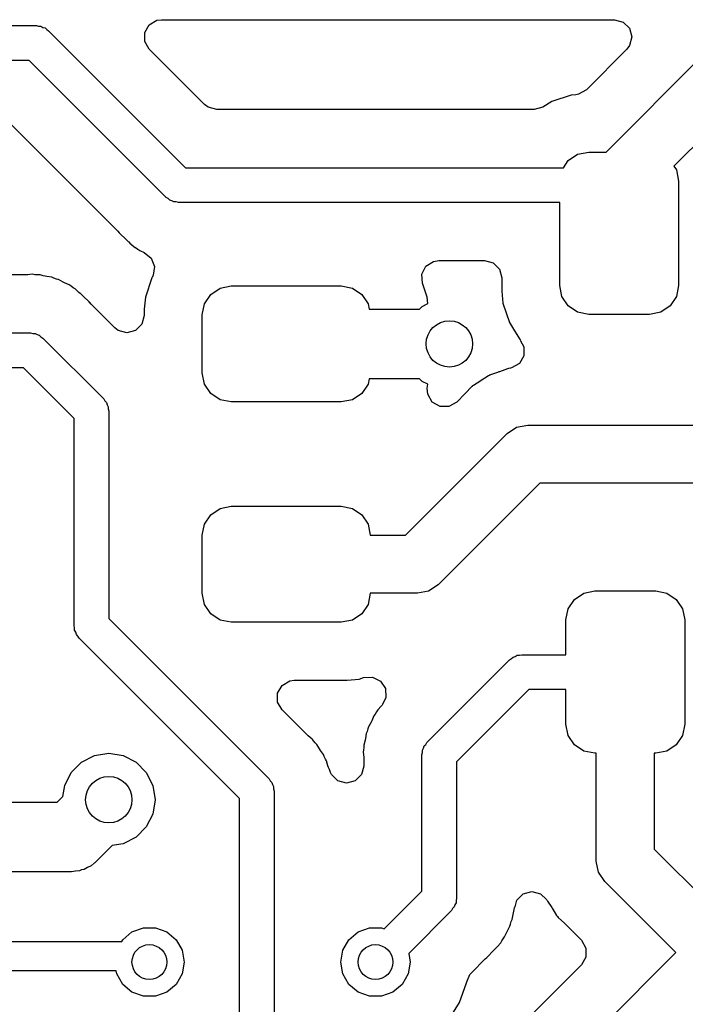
# Model space of a CAD drawing. Extents: x 44 to 146, y -87 to -25.
# Tile 27 of 40: x 107.58 to 113.32, y -69.51 to -61.02. Entities that reach past the tile are written whole.
import ezdxf

# ---------------------------------------------------------------- set-up
doc = ezdxf.new("R2010")
doc.units = 0
doc.layers.add('BLACK', color=7, linetype='CONTINUOUS')

msp = doc.modelspace()

# ---------------------------------------------------------------- linework, layer by layer
at = {"layer": 'BLACK', "linetype": 'CONTINUOUS'}
for p, q in [((108.698205, -61.067541), (108.765, -61.028977)), ((108.765, -61.028977), (108.803564, -61.0239)), ((108.803564, -61.0239), (112.713414, -61.0239)), ((112.713414, -61.0239), (112.787914, -61.043862)), ((112.787914, -61.043862), (112.842452, -61.0984)), ((103.525, -61.075), (107.725, -61.075)), ((107.725, -61.075), (107.744075, -61.080111)), ((107.744075, -61.080111), (107.763823, -61.080111)), ((107.763823, -61.080111), (107.780925, -61.089984)), ((107.780925, -61.089984), (107.8, -61.095096)), ((107.8, -61.095096), (107.813964, -61.10906)), ((107.813964, -61.10906), (107.831066, -61.118934)), ((107.831066, -61.118934), (109.012132, -62.3)), ((108.659641, -61.134336), (108.698205, -61.067541)), ((112.842452, -61.0984), (112.862414, -61.1729)), ((108.659641, -61.211464), (108.659641, -61.134336)), ((108.698205, -61.278259), (108.659641, -61.211464)), ((112.862414, -61.1729), (112.842452, -61.2474)), ((109.175805, -61.755859), (108.698205, -61.278259)), ((112.818773, -61.278259), (112.469164, -61.627866)), ((112.842452, -61.2474), (112.818773, -61.278259)), ((107.662868, -61.375), (103.587132, -61.375)), ((108.843934, -62.556066), (107.662868, -61.375)), ((112.639846, -62.165), (113.462823, -61.342023)), ((112.469164, -61.627866), (112.402369, -61.66643)), ((112.337201, -61.675001), (112.170663, -61.730187)), ((112.337208, -61.674999), (112.337201, -61.675001)), ((112.37895, -61.670735), (112.337208, -61.674999)), ((112.402369, -61.66643), (112.37895, -61.670735)), ((109.206664, -61.779538), (109.175805, -61.755859)), ((109.281164, -61.7995), (109.206664, -61.779538)), ((112.016033, -61.7995), (109.281164, -61.7995)), ((112.020366, -61.799437), (112.016033, -61.7995)), ((112.094254, -61.777317), (112.020366, -61.799437)), ((112.170663, -61.730187), (112.094254, -61.777317)), ((113.743154, -61.7688), (113.224603, -62.28735)), ((107.499195, -61.919141), (108.427615, -62.847561)), ((112.313223, -62.238223), (112.394329, -62.18403)), ((112.394329, -62.18403), (112.49, -62.165)), ((112.49, -62.165), (112.639846, -62.165)), ((109.012132, -62.3), (112.271945, -62.3)), ((112.271945, -62.3), (112.313223, -62.238223)), ((113.224603, -62.28735), (113.24597, -62.319329)), ((113.24597, -62.319329), (113.265, -62.415)), ((113.265, -62.415), (113.265, -63.315)), ((108.861035, -62.565939), (108.843934, -62.556066)), ((108.875, -62.579904), (108.861035, -62.565939)), ((108.894074, -62.585015), (108.875, -62.579904)), ((108.911177, -62.594889), (108.894074, -62.585015)), ((108.930925, -62.594889), (108.911177, -62.594889)), ((108.95, -62.6), (108.930925, -62.594889)), ((112.24, -62.6), (108.95, -62.6)), ((112.24, -63.315), (112.24, -62.6)), ((108.427615, -62.847561), (108.43842, -62.861047)), ((108.43842, -62.861047), (108.438821, -62.860716)), ((108.438821, -62.860716), (108.444794, -62.867936)), ((108.444794, -62.867936), (108.444797, -62.867939)), ((108.444797, -62.867939), (108.444798, -62.86794)), ((108.444798, -62.86794), (108.495553, -62.915602)), ((108.495553, -62.915602), (108.498882, -62.918828)), ((108.498882, -62.918828), (108.518966, -62.938912)), ((108.518966, -62.938912), (108.518974, -62.938918)), ((108.518974, -62.938918), (108.518975, -62.938919)), ((108.518975, -62.938919), (108.521518, -62.940892)), ((108.521518, -62.940892), (108.532188, -62.950005)), ((108.532188, -62.950005), (108.564607, -62.980448)), ((108.564607, -62.980448), (108.57701, -62.987266)), ((108.57701, -62.987266), (108.581475, -62.989721)), ((108.581475, -62.989721), (108.601022, -63.002561)), ((108.601022, -63.002561), (108.616237, -63.014363)), ((108.616237, -63.014363), (108.65606, -63.031596)), ((108.65606, -63.031596), (108.716506, -63.079503)), ((108.716506, -63.079503), (108.744899, -63.151215)), ((108.744899, -63.151215), (108.733633, -63.227515)), ((111.050346, -63.219371), (111.084961, -63.150446)), ((111.084961, -63.150446), (111.1494, -63.108063)), ((111.1494, -63.108063), (111.196268, -63.1005)), ((111.196268, -63.1005), (111.590501, -63.1005)), ((111.590501, -63.1005), (111.665001, -63.120462)), ((111.665001, -63.120462), (111.719539, -63.175)), ((107.637292, -63.2245), (105.913266, -63.2245)), ((107.651314, -63.223839), (107.637292, -63.2245)), ((107.66824, -63.222239), (107.651314, -63.223839)), ((107.695595, -63.219653), (107.66824, -63.222239)), ((107.695596, -63.219653), (107.695595, -63.219653)), ((107.714611, -63.222665), (107.695596, -63.219653)), ((107.737922, -63.2245), (107.714611, -63.222665)), ((107.757175, -63.2245), (107.737922, -63.2245)), ((107.757177, -63.2245), (107.757175, -63.2245)), ((107.783663, -63.2313), (107.757177, -63.2245)), ((107.800266, -63.235563), (107.783663, -63.2313)), ((107.814007, -63.238408), (107.800266, -63.235563)), ((107.857921, -63.245364), (107.814007, -63.238408)), ((107.857923, -63.245364), (107.857921, -63.245364)), ((107.857926, -63.245365), (107.857923, -63.245364)), ((107.875598, -63.253012), (107.857926, -63.245365)), ((107.897704, -63.26058), (107.875598, -63.253012)), ((108.721042, -63.250877), (108.665894, -63.417302)), ((108.723705, -63.246561), (108.721042, -63.250876)), ((108.721042, -63.250876), (108.721042, -63.250877)), ((108.733633, -63.227515), (108.723705, -63.246561)), ((111.054831, -63.296368), (111.050346, -63.219371)), ((111.719539, -63.175), (111.739501, -63.2495)), ((111.739501, -63.2495), (111.739501, -63.365008)), ((107.910697, -63.263917), (107.897704, -63.26058)), ((107.916369, -63.265373), (107.910697, -63.263917)), ((107.916373, -63.265375), (107.916369, -63.265373)), ((107.955346, -63.286801), (107.916373, -63.265375)), ((107.967948, -63.292975), (107.955346, -63.286801)), ((108.008764, -63.310638), (107.967948, -63.292975)), ((108.023984, -63.322444), (108.008764, -63.310638)), ((108.043515, -63.335273), (108.023984, -63.322444)), ((108.060393, -63.344552), (108.043515, -63.335273)), ((109.228623, -63.393223), (109.309729, -63.33903)), ((109.309729, -63.33903), (109.4054, -63.32)), ((109.4054, -63.32), (110.3554, -63.32)), ((110.3554, -63.32), (110.451071, -63.33903)), ((110.451071, -63.33903), (110.532177, -63.393223)), ((111.094905, -63.417303), (111.054831, -63.296368)), ((112.25903, -63.410671), (112.24, -63.315)), ((113.265, -63.315), (113.24597, -63.410671)), ((108.060396, -63.344554), (108.060393, -63.344552)), ((108.0604, -63.344557), (108.060396, -63.344554)), ((108.092813, -63.374995), (108.0604, -63.344557)), ((108.103484, -63.38411), (108.092813, -63.374995)), ((108.106034, -63.386088), (108.103484, -63.38411)), ((108.1261, -63.406154), (108.106034, -63.386088)), ((108.129461, -63.409411), (108.1261, -63.406154)), ((108.180202, -63.45706), (108.129461, -63.409411)), ((108.665892, -63.417311), (108.6554, -63.52001)), ((108.665894, -63.417302), (108.665892, -63.417311)), ((109.17443, -63.474329), (109.228623, -63.393223)), ((110.532177, -63.393223), (110.58637, -63.474329)), ((111.100486, -63.471935), (111.094905, -63.417303)), ((111.739501, -63.365008), (111.750001, -63.467797)), ((112.313223, -63.491777), (112.25903, -63.410671)), ((113.24597, -63.410671), (113.191777, -63.491777)), ((108.180205, -63.457065), (108.180202, -63.45706)), ((108.186178, -63.464284), (108.180205, -63.457065)), ((108.186579, -63.463951), (108.186178, -63.464284)), ((108.197384, -63.477438), (108.186579, -63.463951)), ((108.401041, -63.681095), (108.197384, -63.477438)), ((109.1554, -63.57), (109.17443, -63.474329)), ((110.58637, -63.474329), (110.595454, -63.52)), ((111.028879, -63.52), (111.052486, -63.496393)), ((111.052486, -63.496393), (111.100486, -63.471935)), ((111.750001, -63.467797), (111.805186, -63.634334)), ((112.394329, -63.54597), (112.313223, -63.491777)), ((113.191777, -63.491777), (113.110671, -63.54597)), ((108.6554, -63.575736), (108.635438, -63.650236)), ((108.6554, -63.52001), (108.6554, -63.575736)), ((109.1554, -64.07), (109.1554, -63.57)), ((110.595454, -63.52), (111.028879, -63.52)), ((112.49, -63.565), (112.394329, -63.54597)), ((113.015, -63.565), (112.49, -63.565)), ((113.110671, -63.54597), (113.015, -63.565)), ((108.635438, -63.650236), (108.5809, -63.704774)), ((111.805186, -63.634334), (111.8493, -63.705854)), ((105.825, -63.725), (107.675, -63.725)), ((107.675, -63.725), (107.694075, -63.730111)), ((107.694075, -63.730111), (107.713823, -63.730111)), ((107.713823, -63.730111), (107.730925, -63.739984)), ((107.730925, -63.739984), (107.75, -63.745096)), ((107.75, -63.745096), (107.763964, -63.75906)), ((107.763964, -63.75906), (107.781066, -63.768934)), ((108.4319, -63.704774), (108.401041, -63.681095)), ((108.5064, -63.724736), (108.4319, -63.704774)), ((108.5809, -63.704774), (108.5064, -63.724736)), ((111.8493, -63.705854), (111.897291, -63.783661)), ((107.781066, -63.768934), (108.306066, -64.293934)), ((111.897291, -63.783661), (111.902671, -63.790465)), ((111.902671, -63.790465), (111.899908, -63.792649)), ((111.899908, -63.792649), (111.929766, -63.844365)), ((111.929766, -63.844365), (111.929766, -63.921493)), ((111.929766, -63.921493), (111.891202, -63.988288)), ((111.891202, -63.988288), (111.824407, -64.026852)), ((107.612868, -64.025), (105.887132, -64.025)), ((108.05, -64.462132), (107.612868, -64.025)), ((109.17443, -64.165671), (109.1554, -64.07)), ((111.624086, -64.094761), (111.56172, -64.135779)), ((111.631839, -64.090867), (111.624086, -64.094761)), ((111.635882, -64.088583), (111.631707, -64.090604)), ((111.631707, -64.090604), (111.631839, -64.090867)), ((111.636007, -64.088851), (111.635882, -64.088583)), ((111.64387, -64.085184), (111.636007, -64.088851)), ((111.702376, -64.065797), (111.64387, -64.085184)), ((111.714724, -64.061704), (111.702376, -64.065797)), ((111.718792, -64.060291), (111.714724, -64.061704)), ((111.788946, -64.034758), (111.718792, -64.060291)), ((111.797381, -64.032759), (111.788946, -64.034758)), ((111.801852, -64.031465), (111.797312, -64.032471)), ((111.797312, -64.032471), (111.797381, -64.032759)), ((111.801912, -64.031754), (111.801852, -64.031465)), ((111.815972, -64.028851), (111.801912, -64.031754)), ((111.824407, -64.026852), (111.815972, -64.028851)), ((109.228623, -64.246777), (109.17443, -64.165671)), ((110.58637, -64.165671), (110.532177, -64.246777)), ((110.595454, -64.12), (110.58637, -64.165671)), ((111.028879, -64.12), (110.595454, -64.12)), ((111.052486, -64.143607), (111.028879, -64.12)), ((111.100487, -64.168064), (111.052486, -64.143607)), ((111.097166, -64.200575), (111.100487, -64.168064)), ((111.484152, -64.185591), (111.477505, -64.191168)), ((111.487554, -64.18244), (111.483963, -64.185365)), ((111.483963, -64.185365), (111.484152, -64.185591)), ((111.487737, -64.182671), (111.487554, -64.18244)), ((111.494548, -64.177285), (111.487737, -64.182671)), ((111.558068, -64.138105), (111.494548, -64.177285)), ((111.56172, -64.135779), (111.558068, -64.138105)), ((109.309729, -64.30097), (109.228623, -64.246777)), ((110.532177, -64.246777), (110.451071, -64.30097)), ((111.101471, -64.254283), (111.097166, -64.200575)), ((111.140035, -64.321078), (111.101471, -64.254283)), ((111.423264, -64.248567), (111.350753, -64.321078)), ((111.426281, -64.245461), (111.423264, -64.248567)), ((111.477505, -64.191168), (111.426281, -64.245461)), ((108.306066, -64.293934), (108.315939, -64.311035)), ((108.315939, -64.311035), (108.329904, -64.325)), ((108.329904, -64.325), (108.335015, -64.344074)), ((108.335015, -64.344074), (108.344889, -64.361177)), ((109.4054, -64.32), (109.309729, -64.30097)), ((110.3554, -64.32), (109.4054, -64.32)), ((110.451071, -64.30097), (110.3554, -64.32)), ((111.20683, -64.359642), (111.140035, -64.321078)), ((111.350753, -64.321078), (111.283958, -64.359642)), ((108.344889, -64.361177), (108.344889, -64.380925)), ((108.344889, -64.380925), (108.35, -64.4)), ((108.35, -64.4), (108.35, -66.187868)), ((111.283958, -64.359642), (111.20683, -64.359642)), ((108.05, -66.25), (108.05, -64.462132)), ((111.867529, -64.53903), (111.9632, -64.519999)), ((111.9632, -64.519999), (111.963205, -64.52)), ((111.963205, -64.52), (115.136246, -64.52)), ((110.909646, -65.47), (111.786423, -64.593223)), ((111.786423, -64.593223), (111.867529, -64.53903)), ((112.066754, -65.02), (111.189977, -65.896777)), ((115.2398, -65.02), (112.066754, -65.02)), ((109.228623, -65.293223), (109.309729, -65.23903)), ((109.309729, -65.23903), (109.4054, -65.22)), ((109.4054, -65.22), (110.3554, -65.22)), ((110.3554, -65.22), (110.451071, -65.23903)), ((110.451071, -65.23903), (110.532177, -65.293223)), ((109.1554, -65.47), (109.17443, -65.374329)), ((109.17443, -65.374329), (109.228623, -65.293223)), ((110.532177, -65.293223), (110.58637, -65.374329)), ((110.58637, -65.374329), (110.6054, -65.47)), ((109.1554, -65.97), (109.1554, -65.47)), ((110.6054, -65.47), (110.909646, -65.47)), ((109.17443, -66.065671), (109.1554, -65.97)), ((110.6054, -65.97), (110.58637, -66.065671)), ((111.0132, -65.97), (110.6054, -65.97)), ((111.108871, -65.95097), (111.0132, -65.97)), ((111.189977, -65.896777), (111.108871, -65.95097)), ((112.365923, -66.022823), (112.447029, -65.96863)), ((112.447029, -65.96863), (112.5427, -65.9496)), ((112.5427, -65.9496), (113.0677, -65.9496)), ((113.0677, -65.9496), (113.163371, -65.96863)), ((113.163371, -65.96863), (113.244477, -66.022823)), ((112.31173, -66.103929), (112.365923, -66.022823)), ((113.244477, -66.022823), (113.29867, -66.103929)), ((109.228623, -66.146777), (109.17443, -66.065671)), ((110.58637, -66.065671), (110.532177, -66.146777)), ((112.2927, -66.1996), (112.31173, -66.103929)), ((113.29867, -66.103929), (113.3177, -66.1996)), ((108.35, -66.187868), (109.732466, -67.570334)), ((109.309729, -66.20097), (109.228623, -66.146777)), ((109.4054, -66.22), (109.309729, -66.20097)), ((110.3554, -66.22), (109.4054, -66.22)), ((110.451071, -66.20097), (110.3554, -66.22)), ((110.532177, -66.146777), (110.451071, -66.20097)), ((112.2927, -66.4996), (112.2927, -66.1996)), ((113.3177, -66.1996), (113.3177, -67.0996)), ((108.055111, -66.269074), (108.05, -66.25)), ((108.055111, -66.288823), (108.055111, -66.269074)), ((108.064984, -66.305925), (108.055111, -66.288823)), ((108.070096, -66.325), (108.064984, -66.305925)), ((108.08406, -66.338964), (108.070096, -66.325)), ((108.093934, -66.356066), (108.08406, -66.338964)), ((109.4764, -67.738532), (108.093934, -66.356066)), ((111.093934, -67.255934), (111.806334, -66.543534)), ((111.806334, -66.543534), (111.823435, -66.53366)), ((111.823435, -66.53366), (111.8374, -66.519696)), ((111.8374, -66.519696), (111.856474, -66.514584)), ((111.856474, -66.514584), (111.873577, -66.504711)), ((111.873577, -66.504711), (111.893325, -66.504711)), ((111.893325, -66.504711), (111.9124, -66.4996)), ((111.9124, -66.4996), (112.2927, -66.4996)), ((109.844804, -66.76414), (109.911599, -66.725576)), ((109.911599, -66.725576), (109.950163, -66.720499)), ((109.950163, -66.720499), (110.405404, -66.720499)), ((110.405404, -66.720499), (110.405408, -66.720499)), ((110.405408, -66.720499), (110.508197, -66.709999)), ((110.508197, -66.709999), (110.547422, -66.697)), ((110.547422, -66.697), (110.624417, -66.692515)), ((110.624417, -66.692515), (110.693342, -66.727128)), ((110.693342, -66.727128), (110.735726, -66.791567)), ((109.80624, -66.830935), (109.844804, -66.76414)), ((110.735726, -66.791567), (110.740212, -66.868564)), ((111.974532, -66.7996), (111.35, -67.424132)), ((112.2927, -66.7996), (111.974532, -66.7996)), ((112.2927, -67.0996), (112.2927, -66.7996)), ((109.80624, -66.908063), (109.80624, -66.830935)), ((110.740212, -66.868564), (110.71201, -66.929777)), ((109.844804, -66.974858), (109.80624, -66.908063)), ((110.059717, -67.189771), (109.844804, -66.974858)), ((110.669551, -66.976607), (110.660273, -66.993484)), ((110.699997, -66.944185), (110.669551, -66.976607)), ((110.709098, -66.93353), (110.699997, -66.944185)), ((110.71201, -66.929777), (110.709098, -66.93353)), ((110.617974, -67.06905), (110.611803, -67.081647)), ((110.635635, -67.028239), (110.617974, -67.06905)), ((110.635638, -67.028235), (110.635635, -67.028239)), ((110.647444, -67.013014), (110.635638, -67.028235)), ((110.660273, -66.993484), (110.647444, -67.013014)), ((110.585581, -67.139294), (110.578011, -67.161403)), ((110.590373, -67.12063), (110.585581, -67.139294)), ((110.590374, -67.120629), (110.590373, -67.12063)), ((110.611803, -67.081647), (110.590374, -67.120629)), ((112.31173, -67.195271), (112.2927, -67.0996)), ((113.3177, -67.0996), (113.29867, -67.195271)), ((110.070089, -67.199209), (110.059717, -67.189771)), ((110.104363, -67.227563), (110.070089, -67.199209)), ((110.109045, -67.234007), (110.104363, -67.227563)), ((110.115678, -67.243137), (110.109045, -67.234007)), ((110.13086, -67.260914), (110.115678, -67.243137)), ((110.560453, -67.237162), (110.549563, -67.27958)), ((110.560563, -67.236734), (110.560453, -67.237162)), ((110.563408, -67.222993), (110.560563, -67.236734)), ((110.570364, -67.179075), (110.563408, -67.222993)), ((110.578011, -67.161403), (110.570364, -67.179075)), ((112.365923, -67.276377), (112.31173, -67.195271)), ((113.29867, -67.195271), (113.244477, -67.276377)), ((110.144481, -67.274535), (110.13086, -67.260914)), ((110.144483, -67.274539), (110.144481, -67.274535)), ((110.144485, -67.274541), (110.144483, -67.274539)), ((110.167117, -67.31281), (110.144485, -67.274541)), ((110.174823, -67.324541), (110.167117, -67.31281)), ((110.200965, -67.360524), (110.174823, -67.324541)), ((110.547665, -67.322389), (110.545067, -67.338793)), ((110.5495, -67.299078), (110.547665, -67.322389)), ((110.549563, -67.27958), (110.5495, -67.279824)), ((110.5495, -67.279824), (110.5495, -67.299078)), ((111.055111, -67.323177), (111.064984, -67.306074)), ((111.055111, -67.342925), (111.055111, -67.323177)), ((111.064984, -67.306074), (111.070096, -67.287)), ((111.070096, -67.287), (111.08406, -67.273035)), ((111.08406, -67.273035), (111.093934, -67.255934)), ((112.447029, -67.33057), (112.365923, -67.276377)), ((112.5427, -67.3496), (112.447029, -67.33057)), ((113.163371, -67.33057), (113.0677, -67.3496)), ((113.244477, -67.276377), (113.163371, -67.33057)), ((108.114886, -67.426393), (108.226393, -67.369577)), ((108.226393, -67.369577), (108.35, -67.35)), ((108.35, -67.35), (108.473607, -67.369577)), ((108.473607, -67.369577), (108.585114, -67.426393)), ((110.20097, -67.360533), (110.200965, -67.360524)), ((110.208053, -67.378424), (110.20097, -67.360533)), ((110.218339, -67.399422), (110.208053, -67.378424)), ((110.228144, -67.416001), (110.218339, -67.399422)), ((110.545067, -67.338793), (110.544653, -67.341405)), ((110.544653, -67.341405), (110.546461, -67.360529)), ((110.546461, -67.360529), (110.548839, -67.385684)), ((110.548839, -67.385684), (110.5495, -67.399707)), ((110.5495, -67.399707), (110.5495, -67.459735)), ((111.05, -67.362), (111.055111, -67.342925)), ((111.05, -68.537868), (111.05, -67.362)), ((112.5552, -67.3496), (112.5427, -67.3496)), ((112.5552, -68.279), (112.5552, -67.3496)), ((113.0677, -67.3496), (113.0552, -67.3496)), ((113.0552, -67.3496), (113.0552, -68.175446)), ((108.026393, -67.514886), (108.114886, -67.426393)), ((108.585114, -67.426393), (108.673607, -67.514886)), ((110.240554, -67.458721), (110.228144, -67.416001)), ((110.245098, -67.471991), (110.240554, -67.458721)), ((110.252432, -67.490513), (110.245098, -67.471991)), ((110.261964, -67.514587), (110.252432, -67.490513)), ((110.5495, -67.459735), (110.529538, -67.534235)), ((111.35, -67.424132), (111.35, -68.6)), ((107.969577, -67.626393), (108.026393, -67.514886)), ((108.673607, -67.514886), (108.730423, -67.626393)), ((109.732466, -67.570334), (109.742339, -67.587435)), ((110.271462, -67.534235), (110.261964, -67.514587)), ((110.326, -67.588773), (110.271462, -67.534235)), ((110.529538, -67.534235), (110.475, -67.588773)), ((107.954566, -67.721169), (107.969577, -67.626393)), ((108.730423, -67.626393), (108.75, -67.75)), ((109.742339, -67.587435), (109.756304, -67.6014)), ((109.756304, -67.6014), (109.761415, -67.620474)), ((109.761415, -67.620474), (109.771289, -67.637577)), ((109.771289, -67.637577), (109.771289, -67.657325)), ((109.771289, -67.657325), (109.7764, -67.6764)), ((110.4005, -67.608735), (110.326, -67.588773)), ((110.475, -67.588773), (110.4005, -67.608735)), ((107.903736, -67.772), (107.954566, -67.721169)), ((108.75, -67.75), (108.730423, -67.873607)), ((109.4764, -70.753068), (109.4764, -67.738532)), ((109.7764, -67.6764), (109.7764, -70.753068)), ((107.365054, -67.772), (107.903736, -67.772)), ((108.730423, -67.873607), (108.673607, -67.985114)), ((108.673607, -67.985114), (108.585114, -68.073607)), ((108.585114, -68.073607), (108.473607, -68.130423)), ((108.37883, -68.145433), (108.240132, -68.284132)), ((108.473607, -68.130423), (108.37883, -68.145433)), ((113.0552, -68.175446), (113.697854, -68.8181)), ((108.165838, -68.333497), (108.136372, -68.351742)), ((108.197541, -68.319499), (108.165838, -68.333497)), ((108.2242, -68.297361), (108.197541, -68.319499)), ((108.230109, -68.293703), (108.2242, -68.297361)), ((108.232636, -68.290356), (108.230109, -68.293703)), ((108.240132, -68.284132), (108.232636, -68.290356)), ((112.57423, -68.374671), (112.5552, -68.279)), ((108.028, -68.372), (107.365054, -68.372)), ((108.062064, -68.365632), (108.028, -68.372)), ((108.096685, -68.364032), (108.062064, -68.365632)), ((108.115816, -68.355584), (108.096685, -68.364032)), ((108.136372, -68.351742), (108.115816, -68.355584)), ((112.628423, -68.455777), (112.57423, -68.374671)), ((113.240746, -69.0681), (112.628423, -68.455777)), ((110.72498, -68.862887), (111.05, -68.537868)), ((111.35, -68.6), (111.344889, -68.619074)), ((111.870462, -68.61584), (111.925, -68.561302)), ((111.925, -68.561302), (111.9995, -68.54134)), ((111.9995, -68.54134), (112.074, -68.561302)), ((112.074, -68.561302), (112.124213, -68.611515)), ((111.315939, -68.688964), (111.306066, -68.706066)), ((111.329904, -68.675), (111.315939, -68.688964)), ((111.335015, -68.655925), (111.329904, -68.675)), ((111.344889, -68.638823), (111.335015, -68.655925)), ((111.344889, -68.619074), (111.344889, -68.638823)), ((111.839436, -68.725264), (111.8505, -68.682177)), ((111.8505, -68.682168), (111.851675, -68.672876)), ((111.8505, -68.682177), (111.8505, -68.682168)), ((111.851675, -68.672876), (111.855064, -68.673304)), ((111.855064, -68.673304), (111.870462, -68.61584)), ((112.124213, -68.611515), (112.125196, -68.610869)), ((112.125196, -68.610869), (112.128325, -68.615627)), ((112.128325, -68.615627), (112.128538, -68.61584)), ((112.128538, -68.61584), (112.128868, -68.616452)), ((112.128868, -68.616452), (112.129962, -68.618116)), ((112.129962, -68.618116), (112.129963, -68.618117)), ((112.129963, -68.618117), (112.135173, -68.626038)), ((112.135173, -68.626038), (112.170972, -68.680469)), ((112.170972, -68.680469), (112.173298, -68.684119)), ((112.173298, -68.684119), (112.191543, -68.7137)), ((111.306066, -68.706066), (110.936829, -69.075302)), ((111.829635, -68.782927), (111.836592, -68.738995)), ((111.836592, -68.738995), (111.839436, -68.725264)), ((112.191543, -68.7137), (112.21249, -68.747659)), ((112.21249, -68.747659), (112.217872, -68.754466)), ((112.217872, -68.754466), (112.217639, -68.754649)), ((112.217639, -68.754649), (112.220568, -68.758245)), ((112.220568, -68.758245), (112.220797, -68.758054)), ((112.220797, -68.758054), (112.226369, -68.764695)), ((112.226369, -68.764695), (112.280643, -68.8159)), ((108.55, -68.890192), (108.647906, -68.854558)), ((108.647906, -68.854558), (108.752094, -68.854558)), ((108.752094, -68.854558), (108.85, -68.890192)), ((110.5, -68.890192), (110.597906, -68.854558)), ((110.597906, -68.854558), (110.702094, -68.854558)), ((110.702094, -68.854558), (110.72498, -68.862887)), ((111.788194, -68.880352), (111.809627, -68.841368)), ((111.809627, -68.841368), (111.814414, -68.82272)), ((111.814414, -68.82272), (111.82199, -68.800591)), ((111.82199, -68.800591), (111.829635, -68.782927)), ((112.280643, -68.8159), (112.283752, -68.81892)), ((112.283752, -68.81892), (112.427572, -68.96274)), ((108.470187, -68.957164), (108.55, -68.890192)), ((108.85, -68.890192), (108.929813, -68.957164)), ((110.420187, -68.957164), (110.5, -68.890192)), ((111.752559, -68.948978), (111.764362, -68.933764)), ((111.764362, -68.933764), (111.782029, -68.892935)), ((111.782029, -68.892935), (111.788194, -68.880352)), ((102.575, -68.973), (108.461044, -68.973)), ((108.461044, -68.973), (108.470187, -68.957164)), ((108.929813, -68.957164), (108.981908, -69.047394)), ((110.368092, -69.047394), (110.420187, -68.957164)), ((111.688911, -69.031035), (111.690885, -69.028489)), ((111.690885, -69.028489), (111.699999, -69.017816)), ((111.699999, -69.017816), (111.730448, -68.985393)), ((111.730448, -68.985393), (111.739724, -68.968517)), ((111.739724, -68.968517), (111.752559, -68.948978)), ((112.427572, -68.96274), (112.466136, -69.029535)), ((108.981908, -69.047394), (109, -69.15)), ((110.35, -69.15), (110.368092, -69.047394)), ((110.936829, -69.075302), (110.95, -69.15)), ((111.597562, -69.122382), (111.611051, -69.111578)), ((111.610718, -69.111176), (111.617935, -69.105204)), ((111.611051, -69.111578), (111.610718, -69.111176)), ((111.617935, -69.105204), (111.61794, -69.105202)), ((111.61794, -69.105202), (111.665653, -69.054391)), ((111.665653, -69.054391), (111.668785, -69.051159)), ((111.668785, -69.051159), (111.688911, -69.031035)), ((111.684823, -70.624023), (113.240746, -69.0681)), ((112.466136, -69.106663), (112.427572, -69.173458)), ((112.466136, -69.029535), (112.466136, -69.106663)), ((109, -69.15), (108.981908, -69.252606)), ((110.368092, -69.252606), (110.35, -69.15)), ((110.95, -69.15), (110.931908, -69.252606)), ((112.427572, -69.173458), (111.377246, -70.223784)), ((111.4779, -69.242044), (111.597562, -69.122382)), ((108.413577, -69.227), (102.627605, -69.227)), ((108.418092, -69.252606), (108.413577, -69.227)), ((108.470187, -69.342836), (108.418092, -69.252606)), ((108.981908, -69.252606), (108.929813, -69.342836)), ((110.420187, -69.342836), (110.368092, -69.252606)), ((110.931908, -69.252606), (110.879813, -69.342836)), ((111.438835, -69.321463), (111.463375, -69.258925)), ((111.463375, -69.258925), (111.4779, -69.242044)), ((108.55, -69.409808), (108.470187, -69.342836)), ((108.929813, -69.342836), (108.85, -69.409808)), ((110.5, -69.409808), (110.420187, -69.342836)), ((110.879813, -69.342836), (110.8, -69.409808)), ((111.375789, -69.499522), (111.435368, -69.329255)), ((111.435368, -69.329255), (111.435369, -69.32925)), ((111.435369, -69.32925), (111.43723, -69.321097)), ((111.43723, -69.321097), (111.438835, -69.321463)), ((108.647906, -69.445442), (108.55, -69.409808)), ((108.752094, -69.445442), (108.647906, -69.445442)), ((108.85, -69.409808), (108.752094, -69.445442)), ((110.597906, -69.445442), (110.5, -69.409808)), ((110.702094, -69.445442), (110.597906, -69.445442)), ((110.8, -69.409808), (110.702094, -69.445442)), ((111.279816, -69.652262), (111.375789, -69.499522))]:
    msp.add_line(p, q, dxfattribs=at)
at = {"layer": 'BLACK'}
for centre, radius in [((111.2876, -63.82), 0.2), ((108.35, -67.75), 0.2), ((108.7, -69.15), 0.15), ((110.65, -69.15), 0.15)]:
    msp.add_circle(centre, radius, dxfattribs=at)

doc.saveas('drawing.dxf')
